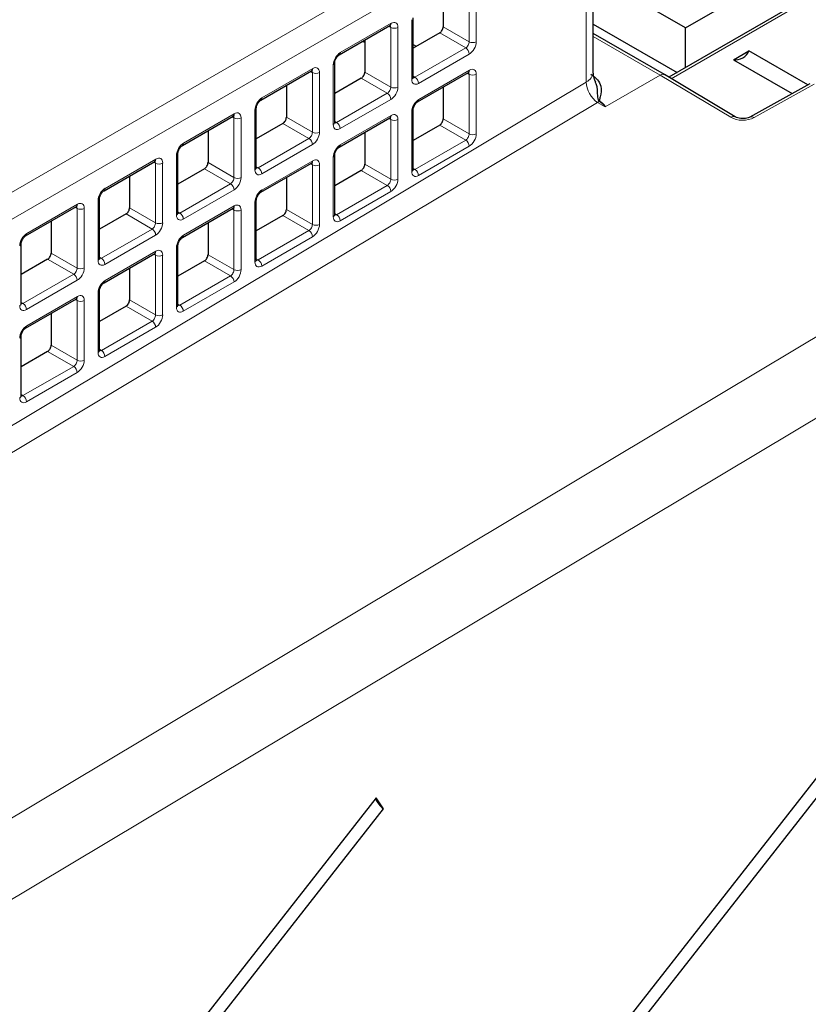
# Paper-space layout 'Blatt2' of a CAD drawing. Header units: millimetres. Extents: x 5 to 418, y 2 to 292.
# Tile 59 of 66: x 313 to 332, y 200 to 223. Entities that reach past the tile are written whole.
import ezdxf

# ---------------------------------------------------------------- set-up
doc = ezdxf.new("R2010")
doc.units = ezdxf.units.MM

psp = doc.layouts.new('Blatt2')

# ---------------------------------------------------------------- linework, layer by layer
at = {"color": 7, "linetype": 'Continuous', "lineweight": 18}
for p, q in [((300.651, 212.216), (326.504, 227.14)), ((326.786, 226.65), (300.934, 211.726)), ((326.786, 221.964), (326.786, 226.65)), ((333.268, 224.606), (328.831, 222.044)), ((323.964, 222.933), (323.964, 224.37)), ((324.135, 224.371), (324.135, 222.934)), ((320.859, 222.673), (322.082, 223.379)), ((322.579, 222.029), (322.579, 223.466)), ((322.075, 223.28), (322.028, 223.307)), ((322.075, 221.843), (322.075, 223.28)), ((322.246, 223.281), (322.246, 221.844)), ((323.881, 222.784), (323.253, 223.146)), ((323.338, 223.295), (323.964, 222.933)), ((322.613, 222.87), (322.694, 222.823)), ((328.568, 222.132), (326.955, 223.063)), ((322.658, 222.078), (323.881, 222.784)), ((323.965, 222.637), (322.743, 221.931)), ((318.97, 221.582), (320.193, 222.288)), ((320.186, 222.189), (320.139, 222.216)), ((320.186, 220.752), (320.186, 222.189)), ((320.357, 222.19), (320.357, 220.753)), ((320.69, 220.939), (320.69, 222.376)), ((321.449, 222.204), (322.075, 221.843)), ((322.749, 221.542), (323.971, 222.248)), ((323.964, 222.149), (323.917, 222.176)), ((323.964, 220.712), (323.964, 222.149)), ((324.135, 222.15), (324.135, 220.713)), ((306.123, 209.604), (326.786, 221.964)), ((321.991, 221.693), (321.364, 222.055)), ((322.613, 222.104), (322.658, 222.078)), ((328.568, 222.132), (327.242, 221.367)), ((330.27, 221.115), (328.568, 222.132)), ((332.274, 221.911), (330.83, 221.107)), ((320.769, 220.987), (321.991, 221.693)), ((327.057, 221.473), (306.68, 209.284)), ((322.076, 221.546), (320.854, 220.841)), ((327.238, 221.365), (327.057, 221.473)), ((317.081, 220.492), (318.304, 221.198)), ((318.801, 219.848), (318.801, 221.285)), ((322.579, 219.808), (322.579, 221.245)), ((318.296, 221.099), (318.25, 221.126)), ((318.296, 219.662), (318.296, 221.099)), ((318.468, 221.1), (318.468, 219.662)), ((320.102, 220.603), (319.475, 220.965)), ((319.56, 221.113), (320.186, 220.752)), ((320.724, 221.014), (320.769, 220.987)), ((320.859, 220.452), (322.082, 221.158)), ((322.075, 221.059), (322.028, 221.086)), ((322.075, 219.622), (322.075, 221.059)), ((322.246, 221.06), (322.246, 219.623)), ((323.338, 221.074), (323.964, 220.712)), ((323.881, 220.563), (323.253, 220.925)), ((318.88, 219.897), (320.102, 220.603)), ((322.658, 219.857), (323.881, 220.563)), ((320.187, 220.456), (318.964, 219.75)), ((323.965, 220.416), (322.743, 219.71)), ((315.192, 219.401), (316.415, 220.107)), ((316.407, 220.008), (316.36, 220.035)), ((316.407, 218.571), (316.407, 220.008)), ((316.578, 220.009), (316.578, 218.572)), ((316.911, 218.757), (316.911, 220.194)), ((317.671, 220.023), (318.296, 219.662)), ((318.97, 219.361), (320.193, 220.067)), ((320.69, 218.717), (320.69, 220.155)), ((318.213, 219.512), (317.586, 219.874)), ((318.834, 219.923), (318.88, 219.897)), ((320.186, 219.968), (320.139, 219.995)), ((320.186, 218.531), (320.186, 219.968)), ((320.357, 219.969), (320.357, 218.532)), ((321.991, 219.472), (321.364, 219.834)), ((321.449, 219.983), (322.075, 219.622)), ((322.613, 219.883), (322.658, 219.857)), ((316.99, 218.806), (318.213, 219.512)), ((318.298, 219.365), (317.075, 218.659)), ((320.769, 218.766), (321.991, 219.472)), ((322.076, 219.325), (320.854, 218.619)), ((315.022, 217.667), (315.022, 219.104)), ((318.801, 217.627), (318.801, 219.064)), ((309.889, 202.395), (337.388, 218.856)), ((313.303, 218.311), (314.525, 219.016)), ((314.518, 218.918), (314.471, 218.945)), ((314.518, 217.48), (314.518, 218.918)), ((314.689, 218.918), (314.689, 217.481)), ((315.781, 218.932), (316.407, 218.571)), ((316.945, 218.832), (316.99, 218.806)), ((317.081, 218.271), (318.304, 218.976)), ((318.296, 218.878), (318.25, 218.905)), ((318.296, 217.441), (318.296, 218.878)), ((318.468, 218.878), (318.468, 217.441)), ((319.56, 218.892), (320.186, 218.531)), ((316.324, 218.421), (315.697, 218.784)), ((320.102, 218.382), (319.475, 218.744)), ((320.724, 218.793), (320.769, 218.766)), ((315.101, 217.716), (316.324, 218.421)), ((318.88, 217.676), (320.102, 218.382)), ((316.409, 218.275), (315.186, 217.569)), ((320.187, 218.235), (318.964, 217.529)), ((315.192, 217.18), (316.415, 217.886)), ((316.911, 216.536), (316.911, 217.973)), ((314.435, 217.331), (313.807, 217.693)), ((313.892, 217.842), (314.518, 217.48)), ((315.056, 217.742), (315.101, 217.716)), ((316.407, 217.787), (316.36, 217.814)), ((316.407, 216.35), (316.407, 217.787)), ((316.578, 217.788), (316.578, 216.351)), ((318.213, 217.291), (317.586, 217.653)), ((317.671, 217.802), (318.296, 217.441)), ((318.834, 217.702), (318.88, 217.676)), ((338.225, 217.396), (310.106, 200.564)), ((313.212, 216.625), (314.435, 217.331)), ((314.52, 217.184), (313.297, 216.478)), ((316.99, 216.585), (318.213, 217.291)), ((318.298, 217.144), (317.075, 216.438)), ((313.303, 216.09), (314.525, 216.795)), ((314.518, 216.696), (314.471, 216.723)), ((314.518, 215.259), (314.518, 216.696)), ((314.689, 216.697), (314.689, 215.26)), ((315.022, 215.446), (315.022, 216.883)), ((315.781, 216.711), (316.407, 216.35)), ((313.167, 216.651), (313.212, 216.625)), ((316.324, 216.2), (315.697, 216.562)), ((316.945, 216.611), (316.99, 216.585)), ((315.101, 215.495), (316.324, 216.2)), ((316.409, 216.053), (315.186, 215.348)), ((313.892, 215.621), (314.518, 215.259)), ((315.056, 215.521), (315.101, 215.495)), ((314.435, 215.11), (313.807, 215.472)), ((313.212, 214.404), (314.435, 215.11)), ((314.52, 214.963), (313.297, 214.257)), ((313.167, 214.43), (313.212, 214.404))]:
    psp.add_line(p, q, dxfattribs=at)
at = {"color": 7, "linetype": 'Continuous', "lineweight": 25}
for p, q in [((326.955, 222.205), (326.955, 226.843)), ((329.176, 223.269), (332.146, 224.984)), ((329.176, 223.269), (326.955, 224.551)), ((333.168, 224.616), (328.773, 222.079)), ((323.338, 224.063), (323.338, 223.295)), ((322.613, 222.077), (322.613, 223.514)), ((326.955, 223.358), (328.972, 222.193)), ((320.833, 222.617), (322.056, 223.323)), ((323.253, 223.146), (322.613, 222.776)), ((328.667, 222.142), (326.955, 223.131)), ((329.176, 222.311), (329.176, 223.269)), ((321.449, 222.913), (321.397, 222.943)), ((321.449, 222.973), (321.449, 222.204)), ((330.332, 222.5), (330.706, 222.716)), ((332.126, 221.897), (330.706, 222.716)), ((320.724, 220.987), (320.724, 222.424)), ((330.332, 222.5), (331.745, 221.684)), ((318.944, 221.527), (320.167, 222.232)), ((322.722, 221.487), (323.945, 222.192)), ((330.37, 221.125), (328.668, 222.142)), ((321.364, 222.055), (320.724, 221.685)), ((332.174, 221.924), (330.73, 221.119)), ((319.56, 221.882), (319.56, 221.113)), ((323.338, 221.822), (323.321, 221.832)), ((323.338, 221.842), (323.338, 221.074)), ((318.834, 219.896), (318.834, 221.333)), ((322.613, 219.856), (322.613, 221.293)), ((317.055, 220.436), (318.277, 221.142)), ((319.475, 220.965), (318.834, 220.595)), ((320.833, 220.396), (322.056, 221.102)), ((317.671, 220.792), (317.671, 220.023)), ((321.449, 220.752), (321.449, 219.983)), ((323.253, 220.925), (322.613, 220.555)), ((316.945, 218.805), (316.945, 220.243)), ((315.166, 219.345), (316.388, 220.051)), ((318.944, 219.306), (320.167, 220.011)), ((320.724, 218.766), (320.724, 220.203)), ((317.586, 219.874), (316.945, 219.504)), ((321.364, 219.834), (320.724, 219.464)), ((315.781, 219.701), (315.781, 218.932)), ((319.56, 219.661), (319.56, 218.892)), ((315.056, 217.715), (315.056, 219.152)), ((318.834, 217.675), (318.834, 219.112)), ((313.276, 218.255), (314.499, 218.961)), ((317.055, 218.215), (318.277, 218.921)), ((313.892, 218.61), (313.892, 217.842)), ((315.697, 218.784), (315.056, 218.414)), ((319.475, 218.744), (318.834, 218.374)), ((317.671, 218.57), (317.671, 217.802)), ((313.167, 216.624), (313.167, 218.061)), ((316.945, 216.584), (316.945, 218.021)), ((313.807, 217.693), (313.167, 217.323)), ((315.166, 217.124), (316.388, 217.83)), ((317.586, 217.653), (316.945, 217.283)), ((315.781, 217.48), (315.781, 216.711)), ((315.056, 215.494), (315.056, 216.931)), ((313.276, 216.034), (314.499, 216.739)), ((315.697, 216.562), (315.056, 216.193)), ((313.892, 216.389), (313.892, 215.621)), ((313.167, 214.403), (313.167, 215.84)), ((313.807, 215.472), (313.167, 215.102)), ((333.743, 207), (313.567, 181.231)), ((313.747, 180.972), (333.923, 206.74)), ((321.719, 204.708), (313.567, 194.296)), ((321.899, 204.448), (321.719, 204.708)), ((313.747, 194.036), (321.899, 204.448))]:
    psp.add_line(p, q, dxfattribs=at)
at = {"color": 7, "linetype": 'Continuous', "lineweight": 18}
for centre, radius, start, end in [((322.021, 223.373), 0.0613, 304.5144, 4.9737), ((322.159, 223.443), 0.184, 242.5588, 298.0185), ((324.049, 223.097), 0.184, 242.5588, 298.0185), ((320.797, 222.668), 0.0625, 305.2902, 4.3432), ((323.786, 222.632), 0.179, 1.7215, 58.2785), ((320.665, 222.429), 0.0592, 295.3275, 355.3543), ((320.132, 222.283), 0.0613, 304.5144, 4.9737), ((320.27, 222.353), 0.184, 242.5588, 298.0185), ((323.912, 222.242), 0.0597, 303.6453, 5.8428), ((324.049, 222.313), 0.184, 242.5588, 298.0185), ((326.659, 222.233), 0.297, 295.3879, 354.638), ((322.554, 222.083), 0.0594, 295.3879, 354.638), ((322.564, 221.926), 0.179, 1.7215, 58.2785), ((321.897, 221.541), 0.179, 1.7215, 58.2785), ((322.159, 222.006), 0.184, 242.5588, 298.0185), ((318.908, 221.578), 0.0625, 305.2902, 4.3432), ((322.686, 221.538), 0.0625, 305.2902, 4.3432), ((327.321, 221.016), 0.527, 114.3279, 120.0809), ((327.07, 221.607), 0.115, 287.129, 292.9089), ((318.243, 221.192), 0.0613, 304.5144, 4.9737), ((318.775, 221.339), 0.0592, 295.3275, 355.3543), ((322.554, 221.299), 0.0592, 295.3275, 355.3543), ((318.381, 221.262), 0.184, 242.5588, 298.0185), ((320.664, 220.992), 0.0594, 295.3879, 354.638), ((320.675, 220.835), 0.179, 1.7215, 58.2785), ((322.023, 221.152), 0.0597, 303.6453, 5.8428), ((322.159, 221.222), 0.184, 242.5588, 298.0185), ((330.328, 221.04), 0.0951, 64.1257, 127.5626), ((330.769, 221.027), 0.0999, 52.3706, 112.5617), ((320.27, 220.915), 0.184, 242.5588, 298.0185), ((317.019, 220.487), 0.0625, 305.2902, 4.3432), ((320.008, 220.45), 0.179, 1.7215, 58.2785), ((323.786, 220.41), 0.179, 1.7215, 58.2785), ((324.049, 220.876), 0.184, 242.5588, 298.0185), ((316.886, 220.248), 0.0592, 295.3275, 355.3543), ((320.797, 220.447), 0.0625, 305.2902, 4.3432), ((316.353, 220.102), 0.0613, 304.5144, 4.9737), ((316.492, 220.171), 0.184, 242.5588, 298.0185), ((320.133, 220.061), 0.0597, 303.6453, 5.8428), ((320.665, 220.208), 0.0592, 295.3275, 355.3543), ((318.775, 219.902), 0.0594, 295.3879, 354.638), ((318.785, 219.745), 0.179, 1.7215, 58.2785), ((320.27, 220.131), 0.184, 242.5588, 298.0185), ((322.554, 219.862), 0.0594, 295.3879, 354.638), ((322.564, 219.705), 0.179, 1.7215, 58.2785), ((318.381, 219.825), 0.184, 242.5588, 298.0185), ((322.159, 219.785), 0.184, 242.5588, 298.0185), ((315.13, 219.396), 0.0625, 305.2902, 4.3432), ((318.119, 219.36), 0.179, 1.7215, 58.2785), ((318.908, 219.357), 0.0625, 305.2902, 4.3432), ((321.897, 219.32), 0.179, 1.7215, 58.2785), ((314.997, 219.157), 0.0592, 295.3275, 355.3543), ((318.775, 219.117), 0.0592, 295.3275, 355.3543), ((314.464, 219.011), 0.0613, 304.5144, 4.9737), ((314.603, 219.081), 0.184, 242.5588, 298.0185), ((318.244, 218.97), 0.0597, 303.6453, 5.8428), ((318.381, 219.041), 0.184, 242.5588, 298.0185), ((316.886, 218.811), 0.0594, 295.3879, 354.638), ((316.896, 218.654), 0.179, 1.7215, 58.2785), ((320.664, 218.771), 0.0594, 295.3879, 354.638), ((320.675, 218.614), 0.179, 1.7215, 58.2785), ((316.23, 218.269), 0.179, 1.7215, 58.2785), ((316.492, 218.734), 0.184, 242.5588, 298.0185), ((320.008, 218.229), 0.179, 1.7215, 58.2785), ((320.27, 218.694), 0.184, 242.5588, 298.0185), ((313.24, 218.306), 0.0625, 305.2902, 4.3432), ((317.019, 218.266), 0.0625, 305.2902, 4.3432), ((313.108, 218.067), 0.0592, 295.3275, 355.3543), ((316.355, 217.88), 0.0597, 303.6453, 5.8428), ((316.886, 218.027), 0.0592, 295.3275, 355.3543), ((314.997, 217.72), 0.0594, 295.3879, 354.638), ((315.007, 217.563), 0.179, 1.7215, 58.2785), ((316.492, 217.95), 0.184, 242.5588, 298.0185), ((318.775, 217.681), 0.0594, 295.3879, 354.638), ((318.785, 217.523), 0.179, 1.7215, 58.2785), ((314.603, 217.644), 0.184, 242.5588, 298.0185), ((318.381, 217.604), 0.184, 242.5588, 298.0185), ((314.341, 217.179), 0.179, 1.7215, 58.2785), ((315.13, 217.175), 0.0625, 305.2902, 4.3432), ((318.119, 217.139), 0.179, 1.7215, 58.2785), ((314.997, 216.936), 0.0592, 295.3275, 355.3543), ((314.466, 216.789), 0.0597, 303.6453, 5.8428), ((314.603, 216.86), 0.184, 242.5588, 298.0185), ((313.108, 216.63), 0.0594, 295.3879, 354.638), ((313.118, 216.473), 0.179, 1.7215, 58.2785), ((316.886, 216.59), 0.0594, 295.3879, 354.638), ((316.896, 216.433), 0.179, 1.7215, 58.2785), ((316.492, 216.513), 0.184, 242.5588, 298.0185), ((313.24, 216.085), 0.0625, 305.2902, 4.3432), ((316.23, 216.048), 0.179, 1.7215, 58.2785), ((313.108, 215.846), 0.0592, 295.3275, 355.3543), ((314.997, 215.499), 0.0594, 295.3879, 354.638), ((315.007, 215.342), 0.179, 1.7215, 58.2785), ((314.603, 215.423), 0.184, 242.5588, 298.0185), ((314.341, 214.957), 0.179, 1.7215, 58.2785), ((313.108, 214.409), 0.0594, 295.3879, 354.638), ((313.118, 214.252), 0.179, 1.7215, 58.2785)]:
    psp.add_arc(centre, radius, start, end, dxfattribs=at)
at = {"color": 7, "linetype": 'Continuous', "lineweight": 25}
for centre, radius, start, end in [((330.378, 222.853), 0.356, 262.6225, 337.3722), ((322.196, 204.88), 0.524, 200.9626, 235.499)]:
    psp.add_arc(centre, radius, start, end, dxfattribs=at)
at = {"color": 7, "linetype": 'Continuous', "lineweight": 18}
for centre, major_axis, ratio, start_param, end_param in [((321.993, 223.229), (0.057, 0.106), 0.556897, 5.481434, 6.259741), ((322.079, 223.181), (0.117, 0.21), 0.567218, 5.489279, 7.042622), ((323.882, 222.883), (0.057, 0.106), 0.556897, 3.893185, 5.481434), ((323.968, 222.835), (0.117, 0.21), 0.567218, 3.901029, 5.489279), ((320.857, 222.475), (0.117, 0.21), 0.567218, 0.759436, 2.347686), ((320.104, 222.139), (0.057, 0.106), 0.556897, 5.481434, 6.259741), ((320.19, 222.09), (0.117, 0.21), 0.567218, 5.489279, 7.042622), ((323.882, 222.099), (0.057, 0.106), 0.556897, 5.481434, 6.258916), ((323.968, 222.051), (0.117, 0.21), 0.567218, 5.489279, 7.042622), ((328.566, 221.969), (0.101, 0.172), 0.572322, 6.278897, 7.072791), ((322.746, 222.129), (0.117, 0.21), 0.567218, 2.347686, 3.901029), ((322.659, 222.177), (0.057, 0.106), 0.556897, 3.118148, 3.893185), ((327.062, 221.796), (-0.192, 0.351), 0.562342, 0.79753, 2.350876), ((321.993, 221.792), (0.057, 0.106), 0.556897, 3.893185, 5.481434), ((322.079, 221.744), (0.117, 0.21), 0.567218, 3.901029, 5.489279), ((318.967, 221.385), (0.117, 0.21), 0.567218, 0.759436, 2.347686), ((322.746, 221.345), (0.117, 0.21), 0.567218, 0.759436, 2.347686), ((298.067, 238.303), (29.173, -16.935), 0.012594, 6.275953, 6.387257), ((298.067, 238.205), (29.175, -16.837), 0.015112, 6.281581, 6.385759), ((318.301, 221), (0.117, 0.21), 0.567218, 5.489279, 7.042622), ((322.079, 220.96), (0.117, 0.21), 0.567218, 5.489279, 7.042622), ((318.214, 221.048), (0.057, 0.106), 0.556897, 5.481434, 6.259741), ((320.77, 221.086), (0.057, 0.106), 0.556897, 3.118148, 3.893185), ((321.993, 221.008), (0.057, 0.106), 0.556897, 5.481434, 6.258916), ((330.552, 221.278), (0.4, -0.006), 0.587275, 3.936026, 5.489369), ((320.104, 220.702), (0.057, 0.106), 0.556897, 3.893185, 5.481434), ((320.19, 220.653), (0.117, 0.21), 0.567218, 3.901029, 5.489279), ((320.857, 221.038), (0.117, 0.21), 0.567218, 2.347686, 3.901029), ((317.078, 220.294), (0.117, 0.21), 0.567218, 0.759436, 2.347686), ((323.882, 220.662), (0.057, 0.106), 0.556897, 3.893185, 5.481434), ((323.968, 220.614), (0.117, 0.21), 0.567218, 3.901029, 5.489279), ((320.857, 220.254), (0.117, 0.21), 0.567218, 0.759436, 2.347686), ((316.325, 219.957), (0.057, 0.106), 0.556897, 5.481434, 6.259741), ((316.412, 219.909), (0.117, 0.21), 0.567218, 5.489279, 7.042622), ((320.104, 219.918), (0.057, 0.106), 0.556897, 5.481434, 6.258916), ((320.19, 219.869), (0.117, 0.21), 0.567218, 5.489279, 7.042622), ((318.967, 219.948), (0.117, 0.21), 0.567218, 2.347686, 3.901029), ((318.881, 219.996), (0.057, 0.106), 0.556897, 3.118148, 3.893185), ((322.746, 219.908), (0.117, 0.21), 0.567218, 2.347686, 3.901029), ((322.659, 219.956), (0.057, 0.106), 0.556897, 3.118148, 3.893185), ((318.214, 219.611), (0.057, 0.106), 0.556897, 3.893185, 5.481434), ((318.301, 219.563), (0.117, 0.21), 0.567218, 3.901029, 5.489279), ((321.993, 219.571), (0.057, 0.106), 0.556897, 3.893185, 5.481434), ((322.079, 219.523), (0.117, 0.21), 0.567218, 3.901029, 5.489279), ((315.189, 219.204), (0.117, 0.21), 0.567218, 0.759436, 2.347686), ((318.967, 219.164), (0.117, 0.21), 0.567218, 0.759436, 2.347686), ((314.522, 218.819), (0.117, 0.21), 0.567218, 5.489279, 7.042622), ((314.436, 218.867), (0.057, 0.106), 0.556897, 5.481434, 6.259741), ((318.214, 218.827), (0.057, 0.106), 0.556897, 5.481434, 6.258916), ((318.301, 218.779), (0.117, 0.21), 0.567218, 5.489279, 7.042622), ((317.078, 218.857), (0.117, 0.21), 0.567218, 2.347686, 3.901029), ((316.992, 218.905), (0.057, 0.106), 0.556897, 3.118148, 3.893185), ((320.857, 218.817), (0.117, 0.21), 0.567218, 2.347686, 3.901029), ((320.77, 218.865), (0.057, 0.106), 0.556897, 3.118148, 3.893185), ((316.325, 218.52), (0.057, 0.106), 0.556897, 3.893185, 5.481434), ((316.412, 218.472), (0.117, 0.21), 0.567218, 3.901029, 5.489279), ((320.104, 218.48), (0.057, 0.106), 0.556897, 3.893185, 5.481434), ((320.19, 218.432), (0.117, 0.21), 0.567218, 3.901029, 5.489279), ((313.3, 218.113), (0.117, 0.21), 0.567218, 0.759436, 2.347686), ((317.078, 218.073), (0.117, 0.21), 0.567218, 0.759436, 2.347686), ((316.412, 217.688), (0.117, 0.21), 0.567218, 5.489279, 7.042622), ((315.189, 217.766), (0.117, 0.21), 0.567218, 2.347686, 3.901029), ((315.103, 217.815), (0.057, 0.106), 0.556897, 3.118148, 3.893185), ((316.325, 217.736), (0.057, 0.106), 0.556897, 5.481434, 6.258916), ((318.881, 217.775), (0.057, 0.106), 0.556897, 3.118148, 3.893185), ((314.436, 217.43), (0.057, 0.106), 0.556897, 3.893185, 5.481434), ((314.522, 217.382), (0.117, 0.21), 0.567218, 3.901029, 5.489279), ((318.214, 217.39), (0.057, 0.106), 0.556897, 3.893185, 5.481434), ((318.301, 217.342), (0.117, 0.21), 0.567218, 3.901029, 5.489279), ((318.967, 217.727), (0.117, 0.21), 0.567218, 2.347686, 3.901029), ((315.189, 216.982), (0.117, 0.21), 0.567218, 0.759436, 2.347686), ((314.436, 216.646), (0.057, 0.106), 0.556897, 5.481434, 6.258916), ((314.522, 216.598), (0.117, 0.21), 0.567218, 5.489279, 7.042622), ((313.3, 216.676), (0.117, 0.21), 0.567218, 2.347686, 3.901029), ((313.214, 216.724), (0.057, 0.106), 0.556897, 3.118148, 3.893185), ((317.078, 216.636), (0.117, 0.21), 0.567218, 2.347686, 3.901029), ((316.992, 216.684), (0.057, 0.106), 0.556897, 3.118148, 3.893185), ((316.325, 216.299), (0.057, 0.106), 0.556897, 3.893185, 5.481434), ((316.412, 216.251), (0.117, 0.21), 0.567218, 3.901029, 5.489279), ((313.3, 215.892), (0.117, 0.21), 0.567218, 0.759436, 2.347686), ((315.103, 215.593), (0.057, 0.106), 0.556897, 3.118148, 3.893185), ((314.436, 215.209), (0.057, 0.106), 0.556897, 3.893185, 5.481434), ((314.522, 215.161), (0.117, 0.21), 0.567218, 3.901029, 5.489279), ((315.189, 215.545), (0.117, 0.21), 0.567218, 2.347686, 3.901029), ((313.3, 214.455), (0.117, 0.21), 0.567218, 2.347686, 3.901029), ((313.214, 214.503), (0.057, 0.106), 0.556897, 3.118148, 3.893185)]:
    psp.add_ellipse(centre, major_axis=major_axis, ratio=ratio, start_param=start_param, end_param=end_param, dxfattribs=at)
at = {"color": 7, "linetype": 'Continuous', "lineweight": 25}
for centre in [(323.255, 223.245), (321.366, 222.154), (319.476, 221.064), (323.255, 221.024), (317.587, 219.973), (321.366, 219.933), (315.698, 218.882), (319.476, 218.843), (313.809, 217.792), (317.587, 217.752), (315.698, 216.661), (313.809, 215.571)]:
    psp.add_ellipse(centre, major_axis=(0.058, 0.105), ratio=0.567218, start_param=3.901029, end_param=5.489279, dxfattribs=at)
for points, knots in [([(322.056, 223.323), (322.061, 223.325), (322.07, 223.329), (322.069, 223.329), (322.068, 223.329)], [0, 0, 0, 0, 0.6609905, 1, 1, 1, 1]), ([(320.724, 222.424), (320.724, 222.433), (320.725, 222.452), (320.736, 222.492), (320.756, 222.534), (320.783, 222.574), (320.812, 222.603), (320.826, 222.613), (320.833, 222.617)], [0, 0, 0, 0, 0.157389, 0.319201, 0.496779, 0.682896, 0.847662, 1, 1, 1, 1]), ([(320.167, 222.232), (320.172, 222.235), (320.181, 222.239), (320.179, 222.238), (320.179, 222.238)], [0, 0, 0, 0, 0.6609905, 1, 1, 1, 1]), ([(323.945, 222.192), (323.951, 222.195), (323.959, 222.199), (323.958, 222.199), (323.957, 222.198)], [0, 0, 0, 0, 0.6609905, 1, 1, 1, 1]), ([(326.893, 222.152), (326.952, 222.109), (327.071, 222.025), (327.16, 221.834), (327.14, 221.676), (327.111, 221.566), (327.105, 221.535), (327.105, 221.517), (327.109, 221.507), (327.114, 221.502), (327.115, 221.501)], [0, 0, 0, 0, 0.2351, 0.469359, 0.841099, 0.915167, 0.954956, 0.978133, 0.992832, 1, 1, 1, 1]), ([(327.013, 221.958), (327, 221.991), (326.969, 222.068), (326.957, 222.153), (326.955, 222.192), (326.955, 222.205)], [0, 0, 0, 0, 0.332394, 0.770187, 1, 1, 1, 1]), ([(322.615, 222.059), (322.614, 222.06), (322.614, 222.061), (322.613, 222.073), (322.613, 222.077)], [0, 0, 0, 0, 0.589743, 1, 1, 1, 1]), ([(327.104, 221.497), (327.102, 221.499), (327.095, 221.504), (327.086, 221.517), (327.077, 221.538), (327.068, 221.575), (327.053, 221.699), (327.063, 221.841), (327.011, 221.943), (327.004, 221.955)], [0, 0, 0, 0, 0.0170432, 0.0495598, 0.0962135, 0.1709046, 0.3033398, 0.9154073, 1, 1, 1, 1]), ([(318.834, 221.333), (318.835, 221.342), (318.836, 221.361), (318.847, 221.401), (318.867, 221.444), (318.894, 221.483), (318.922, 221.512), (318.937, 221.522), (318.944, 221.527)], [0, 0, 0, 0, 0.157389, 0.3192015, 0.4967793, 0.6828964, 0.8476617, 1, 1, 1, 1]), ([(322.613, 221.293), (322.613, 221.302), (322.614, 221.321), (322.626, 221.361), (322.646, 221.404), (322.672, 221.443), (322.701, 221.473), (322.715, 221.482), (322.722, 221.487)], [0, 0, 0, 0, 0.157389, 0.319201, 0.496779, 0.682896, 0.847662, 1, 1, 1, 1]), ([(327.242, 221.367), (327.241, 221.366), (327.24, 221.366), (327.238, 221.365), (327.238, 221.365)], [0, 0, 0, 0, 0.406049, 1, 1, 1, 1]), ([(318.277, 221.142), (318.283, 221.144), (318.292, 221.148), (318.29, 221.148), (318.29, 221.148)], [0, 0, 0, 0, 0.660991, 1, 1, 1, 1]), ([(320.726, 220.969), (320.725, 220.969), (320.724, 220.971), (320.724, 220.982), (320.724, 220.987)], [0, 0, 0, 0, 0.589743, 1, 1, 1, 1]), ([(322.056, 221.102), (322.061, 221.104), (322.07, 221.108), (322.069, 221.108), (322.068, 221.108)], [0, 0, 0, 0, 0.6609905, 1, 1, 1, 1]), ([(330.73, 221.119), (330.717, 221.113), (330.69, 221.1), (330.624, 221.084), (330.546, 221.079), (330.469, 221.088), (330.406, 221.106), (330.381, 221.119), (330.37, 221.125)], [0, 0, 0, 0, 0.15747, 0.323586, 0.504585, 0.693915, 0.862627, 1, 1, 1, 1]), ([(316.945, 220.243), (316.946, 220.252), (316.947, 220.27), (316.958, 220.31), (316.978, 220.353), (317.005, 220.392), (317.033, 220.422), (317.048, 220.431), (317.055, 220.436)], [0, 0, 0, 0, 0.157389, 0.319201, 0.496779, 0.682896, 0.847662, 1, 1, 1, 1]), ([(320.724, 220.203), (320.724, 220.212), (320.725, 220.231), (320.736, 220.27), (320.756, 220.313), (320.783, 220.352), (320.812, 220.382), (320.826, 220.392), (320.833, 220.396)], [0, 0, 0, 0, 0.157389, 0.319201, 0.496779, 0.682896, 0.847662, 1, 1, 1, 1]), ([(316.388, 220.051), (316.394, 220.054), (316.402, 220.058), (316.401, 220.057), (316.401, 220.057)], [0, 0, 0, 0, 0.660991, 1, 1, 1, 1]), ([(320.167, 220.011), (320.172, 220.014), (320.181, 220.018), (320.179, 220.017), (320.179, 220.017)], [0, 0, 0, 0, 0.6609905, 1, 1, 1, 1]), ([(318.836, 219.878), (318.836, 219.879), (318.835, 219.88), (318.835, 219.891), (318.834, 219.896)], [0, 0, 0, 0, 0.589743, 1, 1, 1, 1]), ([(322.615, 219.838), (322.614, 219.839), (322.614, 219.84), (322.613, 219.852), (322.613, 219.856)], [0, 0, 0, 0, 0.589743, 1, 1, 1, 1]), ([(315.056, 219.152), (315.056, 219.161), (315.058, 219.18), (315.069, 219.22), (315.089, 219.263), (315.116, 219.302), (315.144, 219.331), (315.159, 219.341), (315.166, 219.345)], [0, 0, 0, 0, 0.157389, 0.319201, 0.496779, 0.682896, 0.847662, 1, 1, 1, 1]), ([(318.834, 219.112), (318.835, 219.121), (318.836, 219.14), (318.847, 219.18), (318.867, 219.223), (318.894, 219.262), (318.922, 219.291), (318.937, 219.301), (318.944, 219.306)], [0, 0, 0, 0, 0.157389, 0.319201, 0.496779, 0.682896, 0.847662, 1, 1, 1, 1]), ([(314.499, 218.961), (314.505, 218.963), (314.513, 218.967), (314.512, 218.967), (314.511, 218.967)], [0, 0, 0, 0, 0.660991, 1, 1, 1, 1]), ([(318.277, 218.921), (318.283, 218.923), (318.292, 218.927), (318.29, 218.927), (318.29, 218.927)], [0, 0, 0, 0, 0.660991, 1, 1, 1, 1]), ([(316.947, 218.787), (316.947, 218.788), (316.946, 218.79), (316.945, 218.801), (316.945, 218.805)], [0, 0, 0, 0, 0.589743, 1, 1, 1, 1]), ([(320.726, 218.748), (320.725, 218.748), (320.724, 218.75), (320.724, 218.761), (320.724, 218.766)], [0, 0, 0, 0, 0.589743, 1, 1, 1, 1]), ([(313.167, 218.061), (313.167, 218.071), (313.168, 218.089), (313.18, 218.129), (313.2, 218.172), (313.226, 218.211), (313.255, 218.241), (313.269, 218.25), (313.276, 218.255)], [0, 0, 0, 0, 0.157389, 0.319201, 0.496779, 0.682896, 0.847662, 1, 1, 1, 1]), ([(316.945, 218.021), (316.946, 218.031), (316.947, 218.049), (316.958, 218.089), (316.978, 218.132), (317.005, 218.171), (317.033, 218.201), (317.048, 218.21), (317.055, 218.215)], [0, 0, 0, 0, 0.157389, 0.3192015, 0.4967793, 0.6828964, 0.8476617, 1, 1, 1, 1]), ([(315.058, 217.697), (315.058, 217.698), (315.057, 217.699), (315.056, 217.71), (315.056, 217.715)], [0, 0, 0, 0, 0.589743, 1, 1, 1, 1]), ([(316.388, 217.83), (316.394, 217.833), (316.402, 217.836), (316.401, 217.836), (316.401, 217.836)], [0, 0, 0, 0, 0.660991, 1, 1, 1, 1]), ([(318.836, 217.657), (318.836, 217.658), (318.835, 217.659), (318.835, 217.67), (318.834, 217.675)], [0, 0, 0, 0, 0.589743, 1, 1, 1, 1]), ([(315.056, 216.931), (315.056, 216.94), (315.058, 216.959), (315.069, 216.999), (315.089, 217.042), (315.116, 217.081), (315.144, 217.11), (315.159, 217.12), (315.166, 217.124)], [0, 0, 0, 0, 0.157389, 0.319201, 0.496779, 0.682896, 0.847662, 1, 1, 1, 1]), ([(314.499, 216.739), (314.505, 216.742), (314.513, 216.746), (314.512, 216.746), (314.511, 216.745)], [0, 0, 0, 0, 0.660991, 1, 1, 1, 1]), ([(313.169, 216.606), (313.168, 216.607), (313.168, 216.608), (313.167, 216.62), (313.167, 216.624)], [0, 0, 0, 0, 0.589743, 1, 1, 1, 1]), ([(316.947, 216.566), (316.947, 216.567), (316.946, 216.569), (316.945, 216.58), (316.945, 216.584)], [0, 0, 0, 0, 0.589743, 1, 1, 1, 1]), ([(313.167, 215.84), (313.167, 215.849), (313.168, 215.868), (313.18, 215.908), (313.2, 215.951), (313.226, 215.99), (313.255, 216.02), (313.269, 216.029), (313.276, 216.034)], [0, 0, 0, 0, 0.157389, 0.3192015, 0.4967793, 0.6828964, 0.8476617, 1, 1, 1, 1]), ([(315.058, 215.476), (315.058, 215.477), (315.057, 215.478), (315.056, 215.489), (315.056, 215.494)], [0, 0, 0, 0, 0.589743, 1, 1, 1, 1]), ([(313.169, 214.385), (313.168, 214.386), (313.168, 214.387), (313.167, 214.399), (313.167, 214.403)], [0, 0, 0, 0, 0.589743, 1, 1, 1, 1])]:
    psp.add_open_spline(points, degree=3, knots=knots, dxfattribs=at)

doc.saveas('drawing.dxf')
